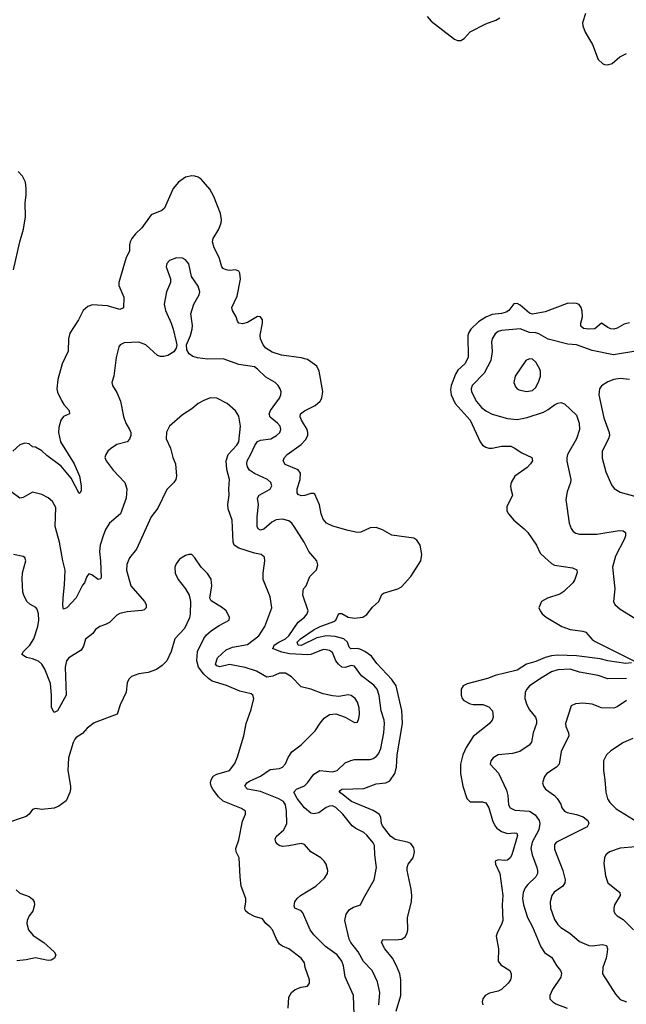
# Model space of a CAD drawing. Header units: inches. Extents: x 2143765 to 2212928, y 878963 to 1017374.
# Tile 205 of 256: x 2191369 to 2195249, y 974054 to 980350. Entities that reach past the tile are written whole.
import ezdxf

# ---------------------------------------------------------------- set-up
doc = ezdxf.new("R2010")
doc.units = ezdxf.units.IN
doc.header["$MEASUREMENT"] = 0
doc.layers.add('C1997', color=7, linetype='Continuous')
doc.layers.add('C1998', color=7, linetype='Continuous')

msp = doc.modelspace()

# ---------------------------------------------------------------- linework, layer by layer
at = {"layer": 'C1997', "color": 5}
for points, elevation in [([(2191329.9, 978750.1), (2191369.2, 978930), (2191392.2, 979010), (2191405.9, 979090), (2191403.3, 979176.7), (2191410.8, 979230.8), (2191411.1, 979271.1), (2191405.1, 979310), (2191387.3, 979350), (2191359.6, 979379.6)], 320), ([(2193776.9, 974010), (2193807.5, 974110), (2193807.1, 974210), (2193800.7, 974250), (2193780, 974300), (2193752.7, 974350), (2193704.8, 974410), (2193683, 974450), (2193691.7, 974468.3), (2193770, 974466.4), (2193812.7, 974470), (2193835.3, 974484.7), (2193847.1, 974510), (2193852.1, 974530), (2193848.5, 974610), (2193875.1, 974710), (2193876.9, 974750), (2193873.1, 974790), (2193846.6, 974910), (2193846.5, 974930), (2193853.5, 974950), (2193886.4, 974990), (2193895.2, 975030), (2193890, 975054.5), (2193870, 975082.6), (2193850, 975090.8), (2193770, 975107.8), (2193741, 975130), (2193690, 975195.6), (2193683.7, 975210), (2193679.4, 975250), (2193668.9, 975270), (2193630, 975293.1), (2193490.6, 975350), (2193430, 975400.7), (2193411.3, 975410), (2193417.7, 975422.3), (2193429.2, 975430), (2193570, 975434.5), (2193650, 975463.8), (2193710.6, 975469.4), (2193736.3, 975483.7), (2193767.8, 975530), (2193778.6, 975570), (2193782.9, 975650), (2193817.1, 975850), (2193813.6, 975933.6), (2193777.2, 976090), (2193748.7, 976130), (2193652.9, 976232.9), (2193619.7, 976279.7), (2193577.4, 976310), (2193550, 976323.4), (2193530, 976328.5), (2193486.3, 976326.3), (2193477.3, 976337.3), (2193465, 976370), (2193441.2, 976390), (2193386.6, 976406.6), (2193330.6, 976410.6), (2193270, 976398.4), (2193170, 976348.6), (2193149.2, 976350), (2193144.3, 976370), (2193165.2, 976390), (2193251.4, 976450), (2193290, 976470.9), (2193378.9, 976501.1), (2193390.9, 976510), (2193410, 976552), (2193430, 976552.5), (2193470, 976530.2), (2193510, 976524), (2193562.7, 976530), (2193590, 976547), (2193625.6, 976594.4), (2193666.6, 976630), (2193685.1, 976674.9), (2193696.9, 976683.1), (2193787, 976710), (2193810, 976723.6), (2193870, 976790.2), (2193935.2, 976890), (2193942, 976930), (2193929.8, 976990), (2193910, 977020.9), (2193890, 977034.2), (2193750, 977053.1), (2193690, 977087.7), (2193650, 977102), (2193610, 977100.3), (2193550, 977073.3), (2193530, 977071.6), (2193470, 977082.7), (2193370.8, 977110.8), (2193331.4, 977131.4), (2193310, 977156.9), (2193296.5, 977190), (2193286.9, 977246.9), (2193255.9, 977315.9), (2193250, 977320.5), (2193230, 977319.8), (2193192.5, 977307.5), (2193170, 977306), (2193150, 977313.6), (2193144.5, 977324.5), (2193144.2, 977350), (2193162.3, 977410), (2193164.5, 977450), (2193150.5, 977470.5), (2193066.3, 977506.3), (2193054.8, 977530), (2193062.4, 977550), (2193078.8, 977570), (2193170, 977633.2), (2193196.9, 977663.1), (2193211.1, 977690), (2193212.4, 977710), (2193207, 977730), (2193170.7, 977790), (2193162.9, 977810), (2193164, 977830), (2193190, 977849.3), (2193257.8, 977882.2), (2193289.8, 977910), (2193301.4, 977930), (2193307.6, 977972.4), (2193283.3, 978103.3), (2193270, 978133.5), (2193210, 978177.7), (2193170, 978187.7), (2193043.7, 978203.7), (2192983.4, 978223.4), (2192942.9, 978250), (2192927.1, 978270), (2192908.7, 978310), (2192907.3, 978332.7), (2192921.6, 978410), (2192920.9, 978430), (2192909.4, 978449.4), (2192890, 978451.6), (2192825.4, 978414.6), (2192794.8, 978405.2), (2192770, 978409.6), (2192761.8, 978421.8), (2192753.7, 978450), (2192729.7, 978490), (2192725.1, 978510), (2192758.8, 978581.2), (2192782, 978690), (2192776.9, 978730), (2192770, 978740.9), (2192750, 978749.6), (2192710, 978746), (2192690, 978749.8), (2192670, 978758.9), (2192661, 978770), (2192643.8, 978830), (2192611.7, 978891.7), (2192601.5, 978930), (2192606.4, 978950), (2192642.5, 979010), (2192657.4, 979050), (2192660.3, 979070), (2192652.7, 979110), (2192610, 979219.5), (2192585.4, 979265.4), (2192530, 979329.6), (2192510, 979343.5), (2192490, 979349.8), (2192470, 979352), (2192430, 979343.5), (2192384, 979310), (2192350.2, 979269.8), (2192295.9, 979144.1), (2192278.8, 979130), (2192210, 979101.7), (2192150, 979018.4), (2192110, 978981.3), (2192086.3, 978950), (2192075.6, 978930), (2192071.5, 978910), (2192071.3, 978870), (2192049, 978830), (2192002.4, 978670), (2192002.4, 978650), (2192035.1, 978575.1), (2192032.8, 978507.2), (2192010, 978495.8), (2191930, 978520.6), (2191834.4, 978525.6), (2191804.1, 978515.9), (2191774, 978490), (2191744.2, 978430), (2191690, 978345.1), (2191680.5, 978310), (2191678, 978230), (2191641.2, 978150), (2191613, 978050), (2191606.5, 977990), (2191610, 977967.3), (2191638.9, 977910), (2191650.3, 977890), (2191684.9, 977850), (2191686.8, 977830), (2191650, 977811.5), (2191631.7, 977790), (2191618.5, 977741.5), (2191616.6, 977710), (2191629.5, 977649.5), (2191718, 977510), (2191752.1, 977430), (2191762, 977370), (2191761.1, 977338.9), (2191756.1, 977323.9), (2191750, 977320.9), (2191698.8, 977418.8), (2191634.4, 977494.4), (2191542.3, 977562.3), (2191510, 977593.3), (2191470, 977616.2), (2191450, 977619.5), (2191430, 977638.4), (2191402.4, 977642.4), (2191370, 977631.9), (2191324.9, 977590)], 320), ([(2193666.1, 974050), (2193671.9, 974130), (2193657, 974197), (2193622.4, 974270), (2193568.9, 974328.9), (2193534.7, 974390), (2193486.3, 974450), (2193477.3, 974470), (2193447.6, 974590), (2193457.3, 974630), (2193479.1, 974660.9), (2193504.1, 974675.9), (2193549.6, 974690.4), (2193567.8, 974730), (2193636.8, 974850), (2193651.7, 974930), (2193640.7, 975010), (2193638.5, 975070), (2193630, 975087.1), (2193590, 975134.8), (2193570, 975152.9), (2193518.8, 975178.8), (2193496.2, 975196.2), (2193435.3, 975270), (2193390, 975312.8), (2193370, 975322.4), (2193350, 975321.8), (2193330, 975313.3), (2193282, 975278), (2193250, 975272.8), (2193230, 975276.3), (2193190, 975310.5), (2193142.9, 975370), (2193121.5, 975410), (2193138.9, 975430), (2193190, 975450.2), (2193210.8, 975470), (2193250, 975525.7), (2193289.4, 975550), (2193370, 975539.7), (2193399.6, 975550), (2193450, 975597.7), (2193486, 975614), (2193510, 975618.6), (2193610, 975619.8), (2193630, 975625), (2193650, 975638), (2193664.6, 975655.4), (2193679.4, 975690), (2193697.9, 975790), (2193702.1, 975850), (2193700.9, 975870), (2193680.8, 975930), (2193668.8, 976028.8), (2193656.3, 976070), (2193635, 976095), (2193554.7, 976154.7), (2193510, 976216.8), (2193490, 976220.5), (2193451.2, 976208.8), (2193430, 976210.3), (2193408.2, 976228.2), (2193391.2, 976250), (2193370, 976303.5), (2193350, 976316.5), (2193330, 976321.6), (2193310, 976322.2), (2193230.1, 976289.9), (2193210.9, 976289.1), (2193094.2, 976294.2), (2193046.2, 976306.2), (2192986, 976330), (2192989.6, 976330.4), (2192996.4, 976350), (2193026, 976370), (2193068, 976390), (2193090, 976409.5), (2193150, 976497.2), (2193191, 976530), (2193208.5, 976550), (2193213.7, 976570), (2193180.4, 976670), (2193181.5, 976698.5), (2193185.1, 976710), (2193202, 976730), (2193225.1, 976790), (2193267, 976833), (2193275.1, 976864.9), (2193269.4, 976890), (2193217.6, 976950), (2193188.8, 977008.8), (2193125.3, 977110), (2193110, 977130.9), (2193090, 977145), (2193050, 977156.1), (2193010, 977151.9), (2192982.5, 977137.6), (2192930, 977093), (2192910, 977085.8), (2192894.4, 977094.4), (2192888.8, 977108.8), (2192887, 977170), (2192895.7, 977250), (2192890.8, 977290), (2192899.8, 977310), (2192971.2, 977348.8), (2192982, 977370), (2192975.1, 977390), (2192954, 977410), (2192870, 977448.7), (2192838.4, 977470), (2192825.6, 977490), (2192820.8, 977510), (2192823.2, 977530), (2192848.3, 977571.7), (2192871.9, 977628.1), (2192890, 977652.3), (2192910, 977661.6), (2192975.6, 977670), (2193011.3, 977690), (2193033.7, 977710), (2193039.7, 977730), (2193034, 977750), (2193016.9, 977770), (2192970, 977807.8), (2192964, 977830), (2192972.6, 977850), (2193031.2, 977930), (2193039.7, 977950), (2193040.5, 977970), (2193035.1, 977990), (2193022.9, 978010), (2193002.9, 978030), (2192943.9, 978063.9), (2192890, 978116), (2192870, 978129.8), (2192770, 978144.7), (2192670, 978180.9), (2192570, 978179.8), (2192506.7, 978186.7), (2192477, 978197), (2192453.7, 978213.7), (2192438.3, 978238.3), (2192434.7, 978270), (2192462, 978330), (2192471.6, 978371.6), (2192473.6, 978393.6), (2192464.5, 978470), (2192483.6, 978530), (2192516.9, 978590), (2192522, 978610), (2192510, 978646), (2192467.1, 978707.1), (2192450, 978789), (2192430, 978814.5), (2192410, 978824.5), (2192372.8, 978827.2), (2192327.3, 978810), (2192310.6, 978790), (2192305.5, 978770), (2192333.7, 978693.7), (2192332.4, 978670), (2192308.7, 978608.7), (2192292, 978530), (2192302, 978490), (2192338.4, 978410), (2192350.4, 978370), (2192370.5, 978290), (2192373, 978270), (2192368.7, 978250), (2192354.2, 978225.8), (2192316.8, 978203.2), (2192290, 978195.1), (2192270, 978195.8), (2192250, 978203), (2192176.3, 978270), (2192130, 978288.8), (2192036.7, 978283.3), (2192010.6, 978270), (2192003, 978257), (2191985.2, 978190), (2191970.4, 978070), (2191959.1, 978030), (2191962.8, 978010), (2191990, 977966), (2192014, 977910), (2192031.8, 977811.8), (2192048.5, 977770), (2192072, 977730), (2192078.9, 977710), (2192078.7, 977690), (2192071.8, 977668.2), (2192056.3, 977650), (2191990, 977632.8), (2191950, 977606.6), (2191932, 977590), (2191919.5, 977570), (2191914, 977550), (2191921.3, 977530), (2191966.7, 977470), (2192042.3, 977390), (2192054.9, 977350), (2192050.2, 977290), (2192014.3, 977190), (2191943.2, 977130), (2191917.6, 977090), (2191902.8, 977050), (2191884, 976990), (2191878.5, 976950), (2191886.2, 976890), (2191890, 976784), (2191884.9, 976775.1), (2191870, 976769.7), (2191830, 976800.5), (2191810, 976807), (2191797.6, 976790), (2191782.4, 976750), (2191770, 976734), (2191730, 976652.4), (2191670, 976588.3), (2191650, 976581.2), (2191645.2, 976605.2), (2191646.7, 976653.3), (2191655.8, 976735.8), (2191659.3, 976830), (2191643.8, 976890), (2191623.5, 977010), (2191595.4, 977110), (2191598.9, 977230), (2191577.6, 977270), (2191550, 977293), (2191510, 977314.7), (2191450, 977329.7), (2191390, 977294), (2191370, 977289.7), (2191313, 977333)], 340), ([(2195270, 978411.8), (2195236.1, 978403.9), (2195190, 978377.4), (2195170, 978371.2), (2195150, 978372.8), (2195130, 978382), (2195090, 978409.5), (2195046.8, 978373.2), (2195010.1, 978369.9), (2194976.2, 978376.2), (2194957.6, 978390), (2194958, 978410), (2194968.4, 978450), (2194966.6, 978486.6), (2194959.8, 978510), (2194947.6, 978527.6), (2194930, 978535.4), (2194910, 978537.7), (2194870, 978535.8), (2194730, 978481.7), (2194650, 978466.8), (2194630, 978472.7), (2194570, 978523.9), (2194550, 978535.6), (2194530, 978533.7), (2194497.7, 978490), (2194480.3, 978479.7), (2194450, 978470.6), (2194390, 978464.1), (2194350, 978448.4), (2194303, 978417), (2194255, 978370), (2194241, 978350), (2194235, 978330), (2194236.4, 978190), (2194215.8, 978150), (2194172.2, 978107.8), (2194156.3, 978083.7), (2194128.6, 978010), (2194124.5, 977984.5), (2194127.9, 977950), (2194155.3, 977895.3), (2194249.3, 977790), (2194314.7, 977650), (2194329, 977629), (2194350, 977616), (2194370, 977610.2), (2194390, 977610.2), (2194450, 977622.7), (2194510, 977622), (2194532.7, 977612.7), (2194580, 977580), (2194644, 977550), (2194648, 977530), (2194636.5, 977510), (2194614.1, 977485.9), (2194536.9, 977430), (2194513.4, 977390), (2194508.7, 977370), (2194510.4, 977350.4), (2194521.6, 977310), (2194484.8, 977235.2), (2194485.2, 977210), (2194496, 977190), (2194529, 977150), (2194595.3, 977095.3), (2194619.2, 977070), (2194674.9, 976990), (2194698.9, 976938.9), (2194727, 976910), (2194770, 976872.7), (2194790, 976861.5), (2194904.8, 976844.8), (2194931.8, 976831.8), (2194935.3, 976815.3), (2194919.6, 976770), (2194907.9, 976750), (2194850, 976692.8), (2194823.6, 976676.4), (2194744, 976650), (2194705.5, 976630), (2194690.4, 976590), (2194697.1, 976570), (2194710.4, 976550), (2194735.5, 976530), (2194837.1, 976470), (2194890.1, 976450.1), (2194970, 976441), (2194990, 976434.4), (2195030, 976387.7), (2195050, 976374.4), (2195296.3, 976250)], 320), ([(2195310, 978229.9), (2195167.2, 978207.2), (2195030, 978234.4), (2194930, 978269.9), (2194875.7, 978275.7), (2194750, 978306.1), (2194690, 978341.9), (2194670, 978347.9), (2194630, 978350.5), (2194570, 978372.6), (2194450, 978363.4), (2194430, 978355.6), (2194410, 978340.8), (2194390.2, 978310), (2194387, 978290), (2194391.3, 978228.7), (2194382.4, 978170), (2194340.2, 978090), (2194262.8, 978010), (2194256.2, 977990), (2194259.3, 977970), (2194290, 977907.7), (2194322.7, 977870), (2194350, 977848.1), (2194390, 977827.9), (2194490, 977800.2), (2194550, 977792.7), (2194614.6, 977805.5), (2194719.5, 977840.5), (2194750, 977857.1), (2194790, 977887.9), (2194810, 977898.5), (2194830, 977902), (2194853.9, 977893.9), (2194930, 977822), (2194947.7, 977770), (2194950, 977729.2), (2194931.3, 977670), (2194872.3, 977570), (2194869, 977549), (2194868, 977528), (2194894.9, 977410), (2194892, 977390), (2194870.3, 977330), (2194862.8, 977282.8), (2194883.9, 977130), (2194896.6, 977096.6), (2194910, 977078), (2194926.3, 977066.3), (2194950, 977059.7), (2195060.1, 977060.1), (2195202.6, 977082.6), (2195230, 977081.6), (2195244.9, 977070), (2195244.9, 977050), (2195237.4, 977030), (2195180.1, 976919.9), (2195160.2, 976850), (2195175.3, 976710), (2195168, 976630), (2195176.3, 976610), (2195210, 976580.4), (2195303.8, 976523.8)], 340), ([(2195270, 978048.8), (2195210, 978055.1), (2195170, 978049.8), (2195130, 978035.1), (2195090, 978009.4), (2195077.6, 977990), (2195073.4, 977950), (2195104.5, 977804.5), (2195140.4, 977710), (2195141.3, 977690), (2195135.3, 977670), (2195093.8, 977590), (2195093.9, 977546.1), (2195118.3, 977458.3), (2195154.7, 977374.7), (2195172.2, 977352.2), (2195209.2, 977329.2), (2195310, 977301.7)], 360), ([(2193508.5, 973990), (2193503.5, 974110), (2193450.7, 974230), (2193439.5, 974299.5), (2193428.9, 974330), (2193398.7, 974370), (2193324.2, 974424.2), (2193250, 974498), (2193227.4, 974530), (2193178.9, 974638.9), (2193170, 974651.2), (2193128.9, 974668.9), (2193124, 974684), (2193129.7, 974710), (2193143.1, 974730), (2193164.4, 974750), (2193262, 974810), (2193318.8, 974861.2), (2193337, 974890), (2193339.5, 974910), (2193329.5, 974950), (2193317, 974970), (2193295.1, 974990), (2193230, 975029.6), (2193190, 975076.9), (2193170, 975083.1), (2193090, 975066.5), (2193050, 975063.8), (2193029, 975069), (2193017.3, 975077.3), (2193006.9, 975090), (2193003.1, 975110), (2193010, 975127.3), (2193057.8, 975170), (2193078.3, 975210), (2193076.1, 975290), (2193068.4, 975330), (2193055.8, 975350), (2193027.2, 975367.2), (2192910, 975414.1), (2192826.3, 975430), (2192809.7, 975450), (2192821.8, 975470), (2192838.6, 975481.4), (2192910, 975512.3), (2192970, 975554.7), (2193030, 975561.3), (2193050, 975570.3), (2193069, 975591), (2193086.8, 975633.2), (2193110, 975668.7), (2193170, 975713), (2193258, 975802), (2193290, 975850.8), (2193317.2, 975882.8), (2193350, 975907.3), (2193390, 975910.5), (2193450, 975890.4), (2193510, 975857.1), (2193530, 975858.8), (2193538.5, 975881.5), (2193541.5, 975910), (2193539.8, 975950), (2193530, 975986.6), (2193513.7, 976010), (2193490, 976028.4), (2193470, 976033.3), (2193410, 976021.6), (2193370, 976026), (2193310, 976039.5), (2193230, 976069.7), (2193170, 976083.6), (2193107.3, 976147.3), (2193070, 976170.8), (2193030, 976170.7), (2192987.1, 976152.9), (2192950, 976146.6), (2192884.4, 976184.4), (2192810, 976207.7), (2192710, 976227.7), (2192650, 976211.1), (2192630, 976217.7), (2192621.6, 976230), (2192633.8, 976270), (2192690, 976319.8), (2192730, 976338.8), (2192825.5, 976354.5), (2192898.6, 976410), (2192937.7, 976470), (2192982.3, 976590), (2192970, 976659.5), (2192926.6, 976770), (2192926, 976810), (2192936.3, 976890), (2192934, 976914), (2192914, 976930), (2192870, 976938.2), (2192770, 976970.8), (2192741, 976990), (2192733.8, 977010), (2192727.6, 977150), (2192703, 977223), (2192699.1, 977250), (2192708.2, 977310), (2192706, 977350), (2192711.8, 977410), (2192693.8, 977473.8), (2192689.1, 977530), (2192702, 977570), (2192758.3, 977630), (2192770, 977650.4), (2192780.8, 977750), (2192770, 977814), (2192748.3, 977848.3), (2192695.2, 977895.2), (2192630, 977929.6), (2192590, 977932.8), (2192550, 977918), (2192510, 977895.1), (2192470, 977860.7), (2192410, 977822.9), (2192326, 977750), (2192307.9, 977712.1), (2192306.5, 977670), (2192334.4, 977610), (2192348.4, 977550), (2192364.6, 977510), (2192372, 977430), (2192368.4, 977410), (2192354.4, 977390), (2192310, 977346), (2192253, 977227), (2192208.7, 977170), (2192116.7, 976963.3), (2192071, 976909), (2192053.9, 976866.1), (2192052.2, 976830), (2192080.2, 976730), (2192167.8, 976630), (2192178.1, 976610), (2192177.4, 976590), (2192163.9, 976576.1), (2192150, 976571.8), (2192056.5, 976563.5), (2192010, 976552.9), (2191990, 976543.2), (2191944.1, 976495.9), (2191918.3, 976481.7), (2191880.7, 976470), (2191853.4, 976450), (2191835.6, 976424.4), (2191790, 976389.2), (2191776.2, 976343.8), (2191761.6, 976318.4), (2191682.6, 976270), (2191667.2, 976250), (2191659.7, 976210), (2191665.9, 976030), (2191610, 975931.6), (2191590, 975919.5), (2191572.8, 975952.8), (2191572.7, 976030), (2191566.5, 976106.5), (2191530, 976196.9), (2191510, 976229.7), (2191488.3, 976248.3), (2191450, 976263.7), (2191411.6, 976271.6), (2191383, 976290), (2191392.8, 976310), (2191433.5, 976350), (2191458.5, 976390), (2191484.2, 976470), (2191491.9, 976510), (2191489.8, 976550), (2191480.3, 976580.3), (2191471.5, 976591.5), (2191433, 976613), (2191415.1, 976630), (2191394.8, 976670), (2191389.8, 976690), (2191384.9, 976775.1), (2191387.4, 976812.6), (2191407.6, 976890), (2191400.9, 976910), (2191390, 976918.4), (2191330, 976929.6)], 360), ([(2193086.8, 974030), (2193090, 974101), (2193107.3, 974130), (2193130, 974148), (2193170, 974164.4), (2193209.5, 974170.5), (2193222, 974190), (2193223, 974210), (2193195.4, 974290), (2193190, 974319), (2193170, 974349.6), (2193090, 974409.6), (2193050, 974425.7), (2193030, 974439.7), (2193010.9, 974470), (2192986.9, 974530), (2192969.7, 974550), (2192942.9, 974570), (2192921.2, 974601.2), (2192870, 974615.4), (2192830, 974638), (2192813, 974653), (2192809.6, 974670), (2192816.3, 974710), (2192814.7, 974730), (2192786, 974810), (2192778, 974870), (2192771.6, 974990), (2192754, 975030), (2192751.5, 975050), (2192770, 975106), (2192793.8, 975226.2), (2192813.3, 975270), (2192814, 975290), (2192786.5, 975306.5), (2192670, 975352.9), (2192640.6, 975380.6), (2192603.2, 975430), (2192592.9, 975450), (2192589.8, 975470), (2192593, 975490), (2192607.2, 975512.8), (2192630, 975526.4), (2192709.8, 975550.2), (2192745.8, 975594.2), (2192762.8, 975637.2), (2192802.3, 975770), (2192816.8, 975850), (2192850, 975938.8), (2192865.4, 976010), (2192860.5, 976030), (2192850, 976039.7), (2192776.5, 976056.5), (2192692.2, 976092.2), (2192600.8, 976120.8), (2192576.6, 976136.6), (2192546.1, 976166.1), (2192513.1, 976210), (2192501.1, 976250), (2192505.8, 976310), (2192546, 976394), (2192563.8, 976416.2), (2192596.6, 976443.4), (2192644.5, 976475.5), (2192709.4, 976510), (2192711.2, 976530), (2192689.6, 976570), (2192665.1, 976590), (2192593.3, 976633.3), (2192584.5, 976650), (2192596.9, 976730), (2192593.3, 976773.3), (2192570, 976809.4), (2192528.5, 976848.5), (2192489.6, 976909.6), (2192470, 976929.2), (2192450, 976929.4), (2192430, 976924.5), (2192390, 976899.5), (2192369, 976871), (2192362, 976850), (2192364.2, 976810), (2192382, 976770), (2192430, 976710.5), (2192452.2, 976670), (2192461.1, 976630), (2192459.6, 976550), (2192454.2, 976525.8), (2192423.1, 976456.9), (2192360.4, 976390), (2192338.4, 976310), (2192309, 976251), (2192279.9, 976220.1), (2192244.4, 976195.6), (2192190, 976175.8), (2192130, 976168.2), (2192084.9, 976150), (2192067.7, 976132.3), (2192055.8, 976110), (2192050.3, 976049.7), (2192012.4, 975970), (2191992.7, 975910), (2191846, 975854), (2191800.9, 975819.1), (2191770, 975785.6), (2191730, 975760.7), (2191720.4, 975750), (2191710, 975729), (2191680.2, 975630), (2191677.6, 975550), (2191694.7, 975450), (2191693.8, 975430), (2191690, 975409.2), (2191665.3, 975354.7), (2191619.9, 975320.1), (2191590, 975307.6), (2191510, 975299.5), (2191470, 975306), (2191457.3, 975302.7), (2191450, 975299), (2191430.4, 975269.6), (2191410, 975255.1), (2191271.9, 975208.1)], 380), ([(2195282.5, 976237.5), (2195245.8, 976234.2), (2195130.1, 976249.9), (2195082.1, 976262.1), (2194930, 976281.5), (2194810, 976286.4), (2194770, 976283.3), (2194730, 976272.6), (2194670, 976246.4), (2194610.4, 976230), (2194550, 976191.6), (2194410, 976156.4), (2194362, 976138), (2194230, 976102.8), (2194206.3, 976090), (2194193.6, 976070), (2194192.3, 976030), (2194199.1, 976010), (2194210, 975996), (2194250, 975976.1), (2194270, 975971.6), (2194330.3, 975970.3), (2194370, 975957.1), (2194392.7, 975930), (2194398.4, 975890), (2194390.4, 975870), (2194372.2, 975847.8), (2194270, 975766.3), (2194224.6, 975695.4), (2194202.4, 975650), (2194189.4, 975589.4), (2194188.7, 975530), (2194204.4, 975450), (2194228.1, 975370), (2194250, 975348.1), (2194330, 975349.4), (2194350, 975341.8), (2194370, 975310.3), (2194393.3, 975230), (2194410, 975193.2), (2194420.4, 975180.4), (2194450, 975159.5), (2194490, 975146.7), (2194531.1, 975151.1), (2194548.7, 975148.7), (2194553.2, 975133.2), (2194516, 975010), (2194506, 974990), (2194490, 974976.8), (2194470, 974973.8), (2194430, 974978.7), (2194410.4, 974969.6), (2194412.9, 974950), (2194439.8, 974890), (2194460.1, 974750), (2194455.9, 974690), (2194459.5, 974590), (2194453.7, 974570), (2194422.6, 974510), (2194417.6, 974490), (2194431.4, 974410), (2194430.3, 974330), (2194446.6, 974306.6), (2194503.7, 974270), (2194511.7, 974250), (2194513.1, 974230), (2194507.7, 974210), (2194492.7, 974190), (2194450, 974149), (2194430, 974137.3), (2194374.7, 974125.3), (2194346.7, 974110), (2194332, 974090), (2194327.7, 974070), (2194330.3, 974050)], 320), ([(2195250, 976137.4), (2195130, 976134.5), (2195070, 976157), (2194950, 976177.3), (2194890, 976197.3), (2194810, 976193.6), (2194770, 976179.9), (2194710, 976144.7), (2194630.5, 976089.5), (2194611.8, 976070), (2194601.9, 976050), (2194600.1, 976010), (2194612.1, 975970), (2194630, 975936.9), (2194669.1, 975890), (2194674.9, 975870), (2194673.6, 975850), (2194653.8, 975790), (2194642.3, 975730), (2194627.8, 975712.2), (2194568.5, 975671.5), (2194521.7, 975658.3), (2194430, 975648.3), (2194398.4, 975630), (2194381.6, 975610), (2194378, 975590), (2194431.5, 975531.5), (2194482.6, 975422.6), (2194491.9, 975390), (2194495, 975330), (2194505.8, 975310), (2194536.1, 975296.1), (2194630, 975288.8), (2194666.6, 975266.6), (2194691.8, 975230), (2194695.4, 975210), (2194688.6, 975170), (2194646, 975090), (2194638.5, 975050), (2194646.4, 975010), (2194677.2, 974930), (2194681.9, 974910), (2194680.2, 974890), (2194671, 974869), (2194618.7, 974821.3), (2194601.1, 974798.9), (2194589.5, 974770), (2194585.8, 974730), (2194592, 974690), (2194616.8, 974610), (2194648, 974550), (2194701.8, 974421.8), (2194726.3, 974386.3), (2194772.8, 974352.8), (2194802.3, 974302.3), (2194828.7, 974270), (2194834.2, 974254.2), (2194830, 974227.3), (2194776.5, 974150), (2194759.5, 974110), (2194760.5, 974090), (2194778, 974070), (2194797.8, 974057.8), (2194870.6, 974030)], 340), ([(2195250, 975995.7), (2195190, 975956.4), (2195170, 975948.6), (2195090.9, 975950.9), (2195030, 975972.3), (2194970, 975979.8), (2194924.2, 975975.8), (2194897.3, 975962.7), (2194859.1, 975850), (2194861.5, 975830), (2194879.6, 975790), (2194880.9, 975770), (2194833.2, 975670), (2194819.5, 975590), (2194801.6, 975570), (2194741.1, 975530), (2194725.3, 975510), (2194712.4, 975470), (2194718.4, 975450), (2194732.7, 975430), (2194789.1, 975389.1), (2194806.4, 975370), (2194830, 975333.4), (2194837.3, 975310), (2194852.7, 975290), (2194870, 975280.5), (2194930, 975268.5), (2194973.9, 975253.9), (2195002.7, 975230), (2195008.9, 975210), (2194998.4, 975190), (2194802, 975090), (2194790, 975076), (2194790, 975046), (2194842, 974910), (2194856.9, 974850), (2194854.9, 974830), (2194843.2, 974810), (2194788.1, 974771.9), (2194773.6, 974750), (2194761.5, 974710), (2194763.6, 974670), (2194790, 974595.5), (2194810, 974564), (2194830, 974545.2), (2194888.2, 974508.2), (2194950, 974455.2), (2195010.2, 974430.2), (2195030, 974427.8), (2195096.7, 974436.7), (2195122.4, 974430), (2195129.1, 974410), (2195126.9, 974386.9), (2195120.2, 974350), (2195098.8, 974290), (2195096.2, 974250), (2195178.9, 974118.9), (2195210, 974086), (2195250, 974071.1)], 360), ([(2195290, 975753.5), (2195232, 975728), (2195150, 975675.1), (2195121.7, 975650), (2195102.4, 975610), (2195102.4, 975550), (2195112.4, 975490), (2195118.2, 975410), (2195128.4, 975368.4), (2195143.9, 975343.9), (2195184.6, 975304.6), (2195350, 975202.4)], 380), ([(2195310, 975060.8), (2195210, 975052.9), (2195140.5, 975030), (2195117.1, 975010), (2195108.5, 974990), (2195105.1, 974954.9), (2195115.8, 974875.8), (2195130.4, 974830), (2195208.2, 974770), (2195210.5, 974750), (2195174, 974690), (2195168.4, 974670), (2195168.4, 974650), (2195175.8, 974635.8), (2195190, 974620.4), (2195230, 974596.5), (2195294.3, 974530)], 380), ([(2191345.5, 974785.5), (2191370, 974765.5), (2191430, 974743.8), (2191450, 974727.3), (2191460.4, 974710), (2191464.4, 974690), (2191453, 974650), (2191430, 974620.9), (2191416.5, 974590), (2191413.4, 974570), (2191424.9, 974530), (2191454.2, 974494.2), (2191522.4, 974450), (2191590, 974390.3), (2191599.1, 974370), (2191591.3, 974348.7), (2191570, 974335.8), (2191550, 974335), (2191470, 974351.3), (2191410, 974338.1), (2191350, 974332.1)], 380)]:
    msp.add_lwpolyline(points, dxfattribs=dict(at, elevation=elevation))
at = {"layer": 'C1997', "color": 5, "elevation": 360}
msp.add_lwpolyline([(2194630, 978181.1), (2194607.2, 978170), (2194538.9, 978070), (2194530.3, 978030), (2194541.3, 978001.3), (2194550.2, 977990.2), (2194563.5, 977983.5), (2194610, 977972.3), (2194650, 977978.5), (2194670, 977997), (2194690, 978039.3), (2194699.8, 978070), (2194699.5, 978099.5), (2194695.8, 978115.8), (2194670, 978160.7), (2194650, 978178.9)], close=True, dxfattribs=at)
at = {"layer": 'C1998', "color": 5, "elevation": 320}
for points in [[(2193975.4, 980370), (2194000.9, 980340.9), (2194150, 980226), (2194170, 980216.9), (2194190, 980216.5), (2194211.3, 980228.7), (2194250, 980271.1), (2194350, 980324.1), (2194413.4, 980346.6), (2194439, 980361)], [(2194988.3, 980390), (2194968.8, 980330), (2194970.3, 980310), (2194986.3, 980270), (2195033.1, 980190), (2195070, 980094), (2195096.3, 980070), (2195110, 980063.1), (2195130, 980060.8), (2195159.6, 980070), (2195208.3, 980111.7), (2195250, 980132.7)]]:
    msp.add_lwpolyline(points, dxfattribs=at)

doc.saveas('drawing.dxf')
